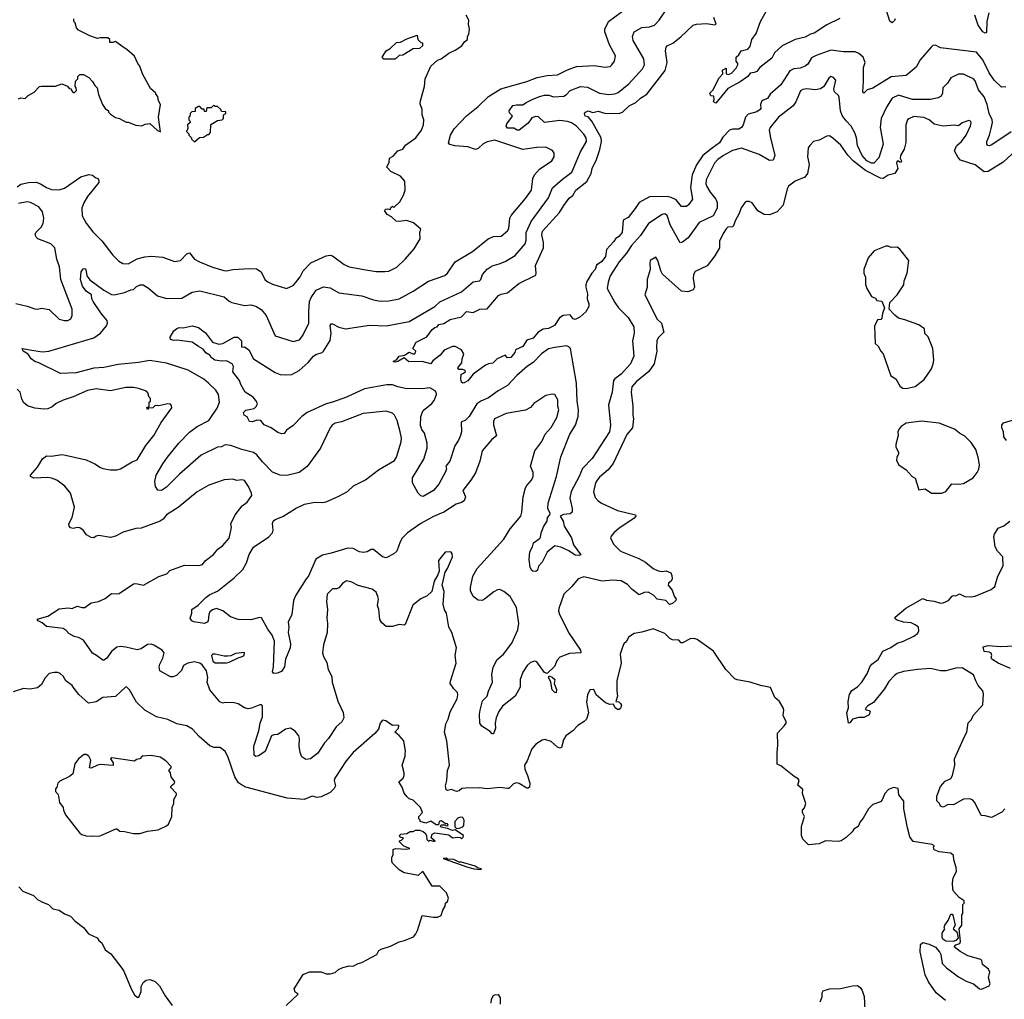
# Model space of a CAD drawing. Extents: x 1863118 to 1989590, y 394482 to 532474.
# Tile 66 of 215: x 1919755 to 1927464, y 450154 to 457819. Entities that reach past the tile are written whole.
import ezdxf

# ---------------------------------------------------------------- set-up
doc = ezdxf.new("R2010")
doc.units = 0

msp = doc.modelspace()

# ---------------------------------------------------------------- linework, layer by layer
at = {"layer": '0CON20XD'}
for points in [[(1924372.6, 457622.6), (1924335.7, 457725), (1924337.5, 457745), (1924364.4, 457805.6), (1924514.5, 457915.5)], [(1926175, 457829.1), (1926075, 457779.7), (1925976.2, 457713.8), (1925945.3, 457704.7), (1925905, 457682.5), (1925826.8, 457663.2), (1925725, 457614.4), (1925665, 457560.6), (1925642.9, 457517.1), (1925550.8, 457445), (1925525.3, 457414.7), (1925505, 457404.5), (1925475, 457400.8), (1925456.9, 457373.1), (1925395, 457332.7), (1925298.3, 457281.7), (1925205, 457166.7), (1925187.5, 457175), (1925193.3, 457195), (1925190, 457220), (1925165, 457223.3), (1925158.8, 457245), (1925182.7, 457267.3), (1925231.1, 457365), (1925260, 457395), (1925257.5, 457425), (1925285, 457440), (1925286.7, 457395), (1925305, 457389.4), (1925328.9, 457401.1), (1925365, 457440.8), (1925378.1, 457465), (1925378.6, 457475), (1925364.6, 457495), (1925364.1, 457525.9), (1925386.4, 457543.6), (1925404.8, 457575.2), (1925455, 457588.5), (1925475, 457609.2), (1925487.4, 457662.6), (1925519.9, 457710.1), (1925554.5, 457805), (1925603.1, 457886.9)], [(1926608.6, 457825), (1926605, 457813.3), (1926585, 457793.3), (1926568.3, 457808.3), (1926538.3, 457898.3)], [(1919745, 457198.8), (1919765, 457206.7), (1919798.3, 457201.7), (1919822.5, 457225), (1919867.7, 457252.3), (1919910, 457295), (1919925, 457300), (1920035, 457300), (1920085, 457317.5), (1920128.3, 457298.3), (1920141.7, 457281.7), (1920158.3, 457278.3), (1920160, 457265), (1920175, 457250), (1920185, 457250), (1920200, 457265), (1920197, 457287), (1920190, 457295), (1920191.7, 457338.3), (1920210, 457355), (1920210, 457375), (1920225, 457390), (1920255, 457390), (1920296.4, 457366.4), (1920326.4, 457336.4), (1920342.5, 457305), (1920362.5, 457285), (1920373, 457233), (1920402.5, 457155), (1920423.6, 457123.6), (1920450, 457105), (1920450, 457095), (1920465, 457080), (1920505, 457052.5), (1920536.4, 457046.4), (1920588.3, 457018.3), (1920605, 457017.5), (1920665, 456992.5), (1920711.7, 456988.3), (1920738.3, 457001.7), (1920775, 457007.5), (1920835, 456952.5), (1920857.5, 456942.5), (1920843.3, 457055), (1920857.5, 457155), (1920842.5, 457185), (1920837, 457217), (1920820, 457235), (1920820, 457245), (1920779.3, 457279.3), (1920716.1, 457396.1), (1920696.7, 457455), (1920680, 457475), (1920655, 457532.5), (1920595, 457586.7), (1920565, 457603.3), (1920505, 457647.5), (1920485, 457640), (1920461.7, 457641.7), (1920460, 457665), (1920446.4, 457676.4), (1920385, 457677.5), (1920365, 457672.5), (1920305, 457692.5), (1920215, 457737.5), (1920200, 457755), (1920190, 457795), (1920180, 457805), (1920180, 457825)], [(1927517.4, 456942.6), (1927365, 456838.6), (1927345, 456830.8), (1927334.3, 456834.3), (1927326.2, 456845), (1927325.8, 456865), (1927347.8, 456915), (1927362.1, 456967.9), (1927370.4, 457015), (1927368, 457035), (1927345.9, 457085), (1927330, 457155), (1927305, 457214.4), (1927260.6, 457270.6), (1927235, 457340.8), (1927222, 457355), (1927169.6, 457379.6), (1927145, 457393.1), (1927105, 457392), (1927045, 457364), (1927018.8, 457321.2), (1926982.5, 457285), (1926978.6, 457245), (1926968.7, 457221.3), (1926945, 457206.9), (1926885.4, 457194.6), (1926745, 457194.7), (1926635, 457228.8), (1926585.8, 457205), (1926540.6, 457135), (1926500, 457045), (1926492.5, 456975), (1926514.4, 456845), (1926481.7, 456738.3), (1926442.9, 456697.1), (1926425, 456695.9), (1926388.2, 456715), (1926350.5, 456755), (1926314.2, 456835), (1926306.5, 456895), (1926292.6, 456932.6), (1926264.5, 456985), (1926225, 457026.7), (1926195, 457070), (1926181.8, 457105), (1926171.8, 457211.8), (1926165, 457226), (1926134, 457255), (1926128, 457275), (1926144, 457345), (1926127.3, 457367.3), (1926105, 457373.3), (1926089.5, 457360.5), (1926050.8, 457295), (1926025, 457277.1), (1925985, 457270), (1925915, 457278.2), (1925887.4, 457272.6), (1925868.6, 457261.4), (1925832.2, 457175), (1925811.5, 457145), (1925695.7, 457055), (1925630.8, 456975), (1925623.1, 456955), (1925632.2, 456895), (1925666.9, 456755), (1925655, 456720), (1925625, 456716.9), (1925544.3, 456765), (1925405, 456812.7), (1925335, 456795.4), (1925264.5, 456755), (1925222.2, 456725), (1925194.7, 456695.3), (1925130, 456565), (1925128.2, 456535), (1925135, 456512.5), (1925160.4, 456470.4), (1925205.4, 456415.4), (1925215, 456387.5), (1925216, 456345), (1925185.5, 456285), (1925075, 456232.5), (1924987.6, 456112.4), (1924945, 456078.8), (1924925, 456073.3), (1924848, 456215), (1924825, 456288), (1924805, 456300), (1924785, 456294.4), (1924676.9, 456223.1), (1924615, 456131.4), (1924545, 456052.2), (1924505, 455993.3), (1924447.7, 455925), (1924377.1, 455815), (1924361.5, 455765), (1924355.4, 455715), (1924413.7, 455605), (1924444.5, 455565), (1924519.2, 455489.2), (1924564.4, 455415), (1924566.2, 455365), (1924553.8, 455305), (1924562.1, 455185), (1924538.5, 455125), (1924465, 455044.5), (1924415, 455009.5), (1924403.5, 454995), (1924394.6, 454905), (1924364.8, 454805.2), (1924380.8, 454645), (1924372.7, 454595), (1924236.4, 454386.4), (1924161.7, 454308.3), (1924135.3, 454245), (1924071.7, 454128.3), (1924062.5, 454075), (1924080, 453995), (1924080, 453965), (1924065, 453951.8), (1924012, 453948), (1923987.5, 453935), (1924009.2, 453895), (1924019.2, 453855), (1924074.3, 453765), (1924090.5, 453710.5), (1924147.5, 453632.5), (1924135, 453627.5), (1924105, 453630), (1924054, 453664), (1923992.6, 453692.6), (1923945, 453701.2), (1923885, 453651.2), (1923845, 453573.3), (1923816.4, 453543.6), (1923808.8, 453511.2), (1923795, 453502.5), (1923773, 453503), (1923761.7, 453511.7), (1923751.2, 453535), (1923744.2, 453595), (1923750, 453655), (1923770, 453695), (1923776.7, 453725), (1923822.9, 453757.1), (1923832.5, 453767.5), (1923837.5, 453805), (1923858.2, 453855), (1923886, 453894), (1923887.5, 453925), (1923906.5, 453945), (1923908.2, 453955), (1923890.5, 453995), (1923892.5, 454035), (1923957.5, 454245), (1923992.1, 454397.9), (1924061.5, 454575), (1924107.6, 454645), (1924127.5, 454715), (1924128.9, 454765), (1924118.4, 454835), (1924113.8, 454975), (1924066.7, 455245), (1924055, 455258.6), (1924035, 455266.7), (1923945.4, 455254.6), (1923895, 455242.2), (1923841.4, 455205), (1923774.2, 455135.8), (1923731.7, 455108.3), (1923646.3, 455033.7), (1923575, 454955.5), (1923502.5, 454915), (1923425, 454858.9), (1923365, 454834.5), (1923335, 454813.3), (1923275, 454713.1), (1923245, 454685.6), (1923210.9, 454669.1), (1923213.1, 454595), (1923205.8, 454565), (1923190.7, 454529.3), (1923160.8, 454485), (1923124, 454365), (1923092.5, 454325), (1923095.7, 454305), (1923089.6, 454280.4), (1923036.4, 454185), (1922994.4, 454135), (1922915, 454088.8), (1922895, 454092.1), (1922874.6, 454115), (1922831.8, 454195), (1922829.6, 454235), (1922919.8, 454380.2), (1922945.5, 454465.5), (1922944.2, 454505), (1922924.1, 454584.1), (1922902.6, 454612.6), (1922893.3, 454643.3), (1922895.7, 454714.3), (1922915, 454761.2), (1922983, 454817), (1922999.8, 454840.2), (1923018.2, 454885), (1923015.5, 454905), (1923007.1, 454915), (1922965, 454937.8), (1922905, 454930), (1922775, 454932.9), (1922716.2, 454945), (1922675, 454961.2), (1922628.3, 454961.7), (1922455, 454930), (1922315, 454864.6), (1922205, 454826.8), (1922155, 454813.5), (1922005, 454745.3), (1921963.6, 454715), (1921896.4, 454643.6), (1921845, 454607.5), (1921825, 454581.4), (1921805, 454579.6), (1921775, 454589.6), (1921725, 454625.6), (1921670, 454650), (1921643.3, 454683.3), (1921615, 454685.5), (1921575, 454671.4), (1921555, 454673.8), (1921535, 454712.5), (1921512.5, 454725), (1921506.7, 454745), (1921525, 454763.8), (1921592.1, 454777.9), (1921608.8, 454795), (1921615.8, 454815), (1921605, 454838.8), (1921582, 454865), (1921519.6, 454905), (1921486.5, 454965), (1921476.5, 454996.5), (1921424.2, 455064.2), (1921428.8, 455105), (1921420, 455125), (1921375, 455150), (1921335, 455147.6), (1921283.1, 455155), (1921255.6, 455175), (1921242.9, 455195), (1921211.8, 455211.8), (1921191.7, 455241.7), (1921155, 455261.8), (1921105, 455295.6), (1920985, 455311.2), (1920965, 455308), (1920936.1, 455316.1), (1920934.2, 455335), (1920962, 455385), (1920985, 455403.3), (1921005, 455410), (1921035, 455407.1), (1921105, 455422.5), (1921155, 455411.2), (1921208.9, 455368.9), (1921265, 455296), (1921315, 455279.2), (1921345, 455285.8), (1921435, 455334), (1921464.1, 455334.1), (1921490.8, 455305), (1921490.9, 455260.9), (1921495, 455256.2), (1921515, 455259.4), (1921548.6, 455235), (1921585.7, 455165.7), (1921755, 455059.5), (1921795, 455042.7), (1921835, 455040.5), (1921885, 455043.5), (1921942.9, 455075), (1922014.7, 455135.3), (1922055, 455185.6), (1922075, 455198.5), (1922123.8, 455215), (1922132.9, 455225), (1922185, 455307.5), (1922194.6, 455365.4), (1922186, 455425), (1922195, 455440), (1922205, 455440), (1922252.8, 455412.8), (1922305, 455399.1), (1922495, 455428.8), (1922626, 455424), (1922805, 455457.1), (1923004.4, 455575), (1923045, 455610.9), (1923215, 455690.5), (1923305, 455767.5), (1923355.8, 455775), (1923366.5, 455785), (1923378.6, 455825), (1923415, 455868.1), (1923455, 455893.1), (1923510.2, 455909.8), (1923555, 455926.5), (1923634.2, 455975), (1923712.5, 456065), (1923720.9, 456095), (1923720, 456155), (1923759.8, 456240.2), (1923894.6, 456425), (1923927.2, 456502.8), (1924005, 456571.5), (1924077.3, 456625), (1924145.8, 456784.2), (1924192.5, 456865), (1924190, 456895), (1924172.8, 456922.8), (1924115, 456986.2), (1924075, 457012.3), (1924043.1, 457023.1), (1923985, 457030), (1923865, 457014.4), (1923817.8, 457057.8), (1923795, 457061.1), (1923765, 457050.5), (1923735, 457010), (1923665, 456955.3), (1923650.8, 456955), (1923625, 456969.1), (1923575, 456970.5), (1923563.3, 456985), (1923570, 457005), (1923613.8, 457065), (1923590.9, 457090.9), (1923587.8, 457105), (1923615, 457147.1), (1923645, 457153.5), (1923695, 457152), (1923719.2, 457170.8), (1923766.3, 457193.7), (1923825, 457218.6), (1923865, 457228.1), (1923898, 457228), (1923935, 457214), (1924015, 457221.3), (1924035, 457232.7), (1924065, 457264.5), (1924145, 457296.8), (1924201.7, 457291.7), (1924295, 457243.5), (1924367.4, 457232.6), (1924415, 457237.9), (1924440.1, 457249.9), (1924525, 457317.8), (1924631.5, 457435), (1924646.2, 457465), (1924642.8, 457512.8), (1924558.1, 457655), (1924551.9, 457688.1), (1924567.1, 457722.9), (1924625, 457758), (1924685, 457762.9), (1924725, 457775.6), (1924761.5, 457815), (1924805, 457880.6)], [(1922465, 455862.9), (1922545, 455849.2), (1922615, 455848), (1922645, 455852), (1922707, 455883), (1922773.3, 455945), (1922843.3, 456025), (1922890, 456105), (1922887, 456153), (1922895, 456180), (1922839.3, 456229.3), (1922783, 456247), (1922725, 456240), (1922703, 456243), (1922665, 456277.5), (1922633.3, 456293.3), (1922612.5, 456325), (1922623, 456337), (1922635, 456340), (1922657, 456333), (1922661.7, 456348.3), (1922675, 456360), (1922685, 456350), (1922732.5, 456395), (1922760, 456445), (1922772.5, 456485), (1922770, 456555), (1922737.5, 456595), (1922661.7, 456631.7), (1922630, 456665), (1922646.7, 456705), (1922650, 456735), (1922679.3, 456750.7), (1922717, 456793), (1922755, 456806.7), (1922775, 456837.5), (1922855.7, 456894.3), (1922901.2, 456955), (1922916.2, 456995), (1922918.8, 457035), (1922906.7, 457075), (1922906.2, 457115), (1922891.7, 457161.7), (1922893.8, 457185), (1922923.8, 457295), (1922928.8, 457355), (1922973.9, 457456.1), (1923025, 457502.5), (1923055, 457513.3), (1923113.9, 457556.1), (1923165, 457580), (1923217.5, 457615), (1923237.5, 457645), (1923260, 457665), (1923260, 457685), (1923271.7, 457708.3), (1923276.7, 457745), (1923270, 457785), (1923272.5, 457815), (1923250, 457855)], [(1923225, 455051.2), (1923245.6, 455064.4), (1923243.3, 455075), (1923225, 455082.5), (1923192, 455082), (1923184.2, 455095), (1923215.7, 455135), (1923218.6, 455165), (1923233.3, 455205), (1923213.3, 455235), (1923165, 455261.5), (1923145, 455260.5), (1923077.9, 455232.1), (1923048.1, 455195), (1922990.8, 455149.2), (1922975, 455126.7), (1922905, 455144.4), (1922802.1, 455142.1), (1922765, 455173.8), (1922715, 455143.3), (1922695, 455140), (1922680, 455145), (1922708.8, 455161.2), (1922725, 455186.2), (1922767, 455193), (1922805, 455217.5), (1922833.2, 455203.2), (1922850, 455205), (1922856, 455225), (1922832.5, 455245), (1922860, 455295), (1922941.7, 455338.3), (1922985, 455395.8), (1923005, 455410.8), (1923024.2, 455415.8), (1923036.7, 455435), (1923075, 455441.2), (1923125, 455474.2), (1923215, 455494.2), (1923252.5, 455535), (1923305, 455528), (1923357.5, 455555), (1923415, 455557.5), (1923505, 455660), (1923525, 455671.9), (1923575, 455681.4), (1923664.2, 455755), (1923795, 455820.8), (1923800, 455835), (1923793.5, 455896.5), (1923856.2, 456035), (1923856.9, 456075), (1923842.6, 456135), (1923848.8, 456165), (1923980.4, 456309.6), (1924015, 456364.4), (1924058.2, 456421.8), (1924085, 456444), (1924110, 456485), (1924195, 456553.8), (1924229.4, 456615), (1924237.1, 456655), (1924271.5, 456725), (1924298, 456802), (1924311.3, 456865), (1924307.3, 456895), (1924235.8, 457025.8), (1924205, 457060), (1924183.3, 457065), (1924176.7, 457085), (1924184, 457096), (1924205, 457106), (1924243.4, 457093.4), (1924285, 457103), (1924344.7, 457084.7), (1924455, 457087.5), (1924474.6, 457095.4), (1924526, 457145), (1924578.6, 457171.4), (1924615.4, 457204.6), (1924665, 457235.8), (1924807.7, 457422.3), (1924825.4, 457484.6), (1924810.6, 457575), (1924815.5, 457604.5), (1924824, 457615), (1924868.8, 457635), (1924931.2, 457685), (1925026.7, 457775), (1925055, 457783.3), (1925131.4, 457788.6), (1925182, 457782), (1925195, 457778.9), (1925208.6, 457785), (1925190, 457835)], [(1927342.9, 457872.9), (1927327.5, 457805), (1927325, 457717.5), (1927315, 457714.2), (1927295, 457724.4), (1927260, 457775), (1927233.4, 457853.4)], [(1922695, 457510), (1922605, 457510), (1922592.5, 457525), (1922623.8, 457576.2), (1922655, 457592.5), (1922705, 457640), (1922735.8, 457644.2), (1922785, 457668.8), (1922868.3, 457698.3), (1922872.5, 457665), (1922895, 457640), (1922908.3, 457638.3), (1922910, 457615), (1922885, 457592.5), (1922835, 457590), (1922755, 457542.5), (1922725, 457537.5), (1922695, 457510)], [(1926120.8, 456890.8), (1926095, 456910), (1926075, 456907.5), (1926015, 456877.5), (1925970, 456865), (1925942.5, 456835), (1925927.5, 456815), (1925924, 456745), (1925935.8, 456685), (1925923.8, 456615), (1925902.3, 456587.7), (1925826.7, 456555), (1925773.8, 456515), (1925762.5, 456495), (1925731.7, 456368.3), (1925686.2, 456315), (1925625, 456292), (1925585, 456294), (1925535, 456323.3), (1925490, 456385), (1925465, 456397.5), (1925445, 456397.5), (1925435, 456390), (1925404.4, 456345.6), (1925387.9, 456302.1), (1925355.6, 456245), (1925343.3, 456206.7), (1925335, 456199.2), (1925300, 456195), (1925285, 456182), (1925262.5, 456145), (1925234.4, 456085.6), (1925232.9, 456035), (1925197.9, 455972.1), (1925136.2, 455893.8), (1925042.4, 455847.6), (1925030, 455825), (1925028.1, 455795), (1925037.1, 455725), (1925028, 455705), (1924985, 455689.4), (1924935.5, 455695.5), (1924787.7, 455827.7), (1924773.6, 455853.6), (1924752.5, 455935), (1924735, 455960), (1924692.5, 455935), (1924687.5, 455915), (1924692.5, 455865), (1924668.8, 455785), (1924666.7, 455725), (1924650, 455665), (1924745, 455476.2), (1924779.2, 455445), (1924798.8, 455375), (1924755, 455329.2), (1924744.6, 455305), (1924740, 455255), (1924744, 455225), (1924722.8, 455127.2), (1924680.6, 455065), (1924581.4, 454985), (1924547.1, 454945), (1924541.4, 454905), (1924554.4, 454795), (1924554.5, 454725.5), (1924561.5, 454695), (1924551.8, 454625), (1924508.1, 454571.9), (1924400.5, 454345), (1924363.1, 454296.9), (1924295, 454238.9), (1924275.4, 454214.6), (1924264.5, 454195), (1924248.5, 454125), (1924261.1, 454081.1), (1924283.1, 454055), (1924310.8, 454035), (1924435, 453977.8), (1924577.5, 453945), (1924580, 453935), (1924564, 453915), (1924448.8, 453841.2), (1924408, 453805), (1924385, 453778.8), (1924381.9, 453765), (1924404.4, 453715), (1924459.5, 453659.5), (1924603.3, 453603.3), (1924654.3, 453575), (1924714.2, 453524.2), (1924755, 453505.6), (1924785, 453500.8), (1924815.9, 453505.9), (1924852, 453492), (1924861.1, 453471.1), (1924862.7, 453445), (1924854.7, 453425.3), (1924835, 453410), (1924832, 453395), (1924864.7, 453354.7), (1924879.4, 453309.4), (1924894.3, 453285), (1924891.4, 453275), (1924865, 453250), (1924842, 453242), (1924815, 453273.1), (1924745, 453286), (1924717.5, 453315), (1924675, 453338.6), (1924645, 453337.1), (1924605, 453318.6), (1924550.3, 453360.3), (1924515, 453399.2), (1924465, 453426.9), (1924396.4, 453433.6), (1924315, 453425.9), (1924171.5, 453458.5), (1924126.3, 453443.7), (1924077.5, 453385), (1924015.8, 453325), (1923977.1, 453212.9), (1923974.6, 453194.6), (1923981.1, 453165), (1924056.7, 453015), (1924146.9, 452885), (1924148.8, 452865), (1924059.5, 452860.5), (1923985, 452831.5), (1923962, 452808), (1923942.4, 452757.6), (1923885, 452702.5), (1923865, 452710), (1923805, 452793.1), (1923785, 452800.6), (1923755, 452788.1), (1923729.5, 452765), (1923695, 452714), (1923674.4, 452655), (1923672.5, 452595), (1923634.4, 452525.6), (1923535, 452446.7), (1923507.5, 452405), (1923484.4, 452355), (1923477.8, 452315), (1923480.8, 452275), (1923465, 452230), (1923455, 452230), (1923438.3, 452248.3), (1923372.1, 452292.1), (1923358.8, 452315), (1923355.5, 452384.5), (1923360, 452415), (1923379.7, 452490.3), (1923415.5, 452524.5), (1923424.4, 452565), (1923456.2, 452635), (1923451.2, 452695), (1923461, 452749), (1923489.8, 452810.2), (1923543.3, 452855), (1923609.1, 452940.9), (1923654.1, 453045), (1923662, 453095), (1923645, 453220.8), (1923595, 453304.4), (1923545, 453345.6), (1923515, 453359.4), (1923495, 453356.9), (1923466.8, 453343.2), (1923395, 453283.8), (1923375, 453273.8), (1923345, 453276.2), (1923304.3, 453305), (1923285, 453350), (1923283.6, 453375), (1923302.5, 453465), (1923338.1, 453525), (1923544.4, 453755), (1923594, 453836), (1923679.4, 453935), (1923687.3, 453965), (1923696.4, 454085), (1923715.6, 454155), (1923724.4, 454175), (1923762.1, 454215), (1923774.7, 454245.3), (1923775.4, 454275), (1923754.6, 454325), (1923788.9, 454445), (1923842.3, 454517.7), (1923868.2, 454575), (1923915, 454628.6), (1923960, 454705), (1923976.9, 454765), (1923969.2, 454795), (1923968, 454845), (1923945, 454886.2), (1923925, 454888.8), (1923875, 454878.8), (1923780, 454815), (1923753.3, 454785), (1923715.5, 454764.5), (1923565, 454736.4), (1923473.3, 454695), (1923464.4, 454675), (1923465, 454650), (1923486.9, 454563.1), (1923451.4, 454535), (1923375.6, 454445), (1923356.9, 454365), (1923325, 454273.8), (1923288.1, 454215), (1923224.4, 454135), (1923244.4, 454085), (1923235, 454053.1), (1923215, 454040.4), (1923172.7, 454027.3), (1923075.6, 453964.4), (1922995, 453932.5), (1922895, 453876.5), (1922792.5, 453805), (1922748.9, 453761.1), (1922734.2, 453734.2), (1922708.8, 453661.2), (1922685, 453638.6), (1922625, 453608.6), (1922596.2, 453615), (1922525, 453674.3), (1922505.7, 453674.3), (1922475, 453654), (1922445, 453649.2), (1922415.6, 453655.6), (1922365, 453680), (1922325, 453684.5), (1922195, 453643.6), (1922125, 453629.5), (1922072.8, 453597.2), (1922017.5, 453465), (1921996.9, 453443.1), (1921917.5, 453315), (1921900, 453275), (1921885.7, 453164.3), (1921857.5, 453105), (1921862, 453065), (1921858, 453025), (1921874.4, 452935), (1921871.9, 452905), (1921837.5, 452815), (1921828.8, 452755), (1921805, 452717.5), (1921770, 452705), (1921745, 452704.2), (1921733.3, 452715), (1921743.3, 452755), (1921750.3, 452955), (1921732.7, 453002.7), (1921699, 453049), (1921648.9, 453138.9), (1921635, 453141.9), (1921565, 453123.5), (1921465, 453125.4), (1921405, 453146.1), (1921345, 453192.9), (1921295, 453210.8), (1921265, 453201.4), (1921244.5, 453185.5), (1921235.8, 453165), (1921230, 453115), (1921223.3, 453105), (1921202.5, 453095), (1921118.3, 453108.3), (1921103.3, 453115), (1921091.2, 453135), (1921102.5, 453175), (1921103.3, 453205), (1921152.4, 453237.6), (1921211.7, 453298.3), (1921245, 453320.6), (1921303.6, 453346.4), (1921435, 453452), (1921502.8, 453517.2), (1921530.5, 453569.5), (1921552.9, 453635), (1921585, 453692.9), (1921705, 453771.8), (1921733.5, 453805), (1921739.1, 453825), (1921734.5, 453875.5), (1921740.8, 453895), (1921755, 453908.6), (1921815, 453931.9), (1921915.4, 453994.6), (1921985, 454028.1), (1922065, 454044.4), (1922122.1, 454042.1), (1922155, 454047.5), (1922255, 454090.6), (1922321.7, 454128.3), (1922368.3, 454171.7), (1922461.7, 454218.3), (1922565, 454296.5), (1922689.5, 454370.5), (1922704.7, 454395), (1922742.5, 454515), (1922743.3, 454545), (1922733.4, 454593.4), (1922711.7, 454681.7), (1922689.4, 454725), (1922675, 454740.6), (1922625, 454755.6), (1922445, 454738.5), (1922275, 454671.9), (1922225, 454660.8), (1922201.2, 454645), (1922185.6, 454624.4), (1922110, 454465), (1922005, 454322), (1921943.3, 454275), (1921847, 454253), (1921795.7, 454255.7), (1921735, 454278.6), (1921655, 454358), (1921610.8, 454415), (1921585, 454433.1), (1921495, 454455.6), (1921407.3, 454487.3), (1921365, 454492.7), (1921335, 454476.2), (1921305, 454473.8), (1921175, 454411.5), (1921007.6, 454262.4), (1920905, 454160.8), (1920866.7, 454135), (1920836.4, 454136.4), (1920817.5, 454165), (1920812.5, 454205), (1920824.3, 454255), (1920875.3, 454344.7), (1920913.3, 454395), (1921002.2, 454505), (1921085, 454590.6), (1921144, 454635), (1921235, 454682.5), (1921300.9, 454779.1), (1921319.1, 454825), (1921311.5, 454885), (1921290.2, 454920.2), (1921234.7, 454974.7), (1921197.2, 455007.2), (1921075, 455075.5), (1920905, 455131.5), (1920775, 455151.5), (1920685, 455135.4), (1920525, 455120.5), (1920415, 455096.4), (1920335, 455093.5), (1920197.5, 455055), (1920075, 455051.5), (1919906.2, 455135), (1919875, 455144.6), (1919845.7, 455165), (1919820.6, 455200.6), (1919781.2, 455225), (1919773.6, 455246.4), (1919865, 455229.5), (1919935, 455221.1), (1919984.4, 455225.6), (1920335, 455330), (1920388.6, 455365), (1920435.4, 455424.6), (1920443.1, 455445), (1920439.4, 455465), (1920396.7, 455516.7), (1920330.9, 455615), (1920320.9, 455635), (1920317.1, 455665), (1920274.8, 455694.8), (1920246.9, 455735), (1920231.8, 455785), (1920237.5, 455845), (1920251.7, 455868.3), (1920265, 455872.5), (1920273.6, 455863.6), (1920281.4, 455815), (1920303.3, 455783.3), (1920415, 455702.3), (1920475, 455667.8), (1920495, 455665.5), (1920575, 455684.6), (1920625, 455705.5), (1920645, 455707.5), (1920669.2, 455730.8), (1920697.5, 455745), (1920723, 455743), (1920765, 455719.2), (1920835, 455659.4), (1920905, 455637.8), (1921025, 455641.1), (1921105, 455687.1), (1921165, 455696.7), (1921355, 455650.6), (1921395, 455615.6), (1921415, 455607.1), (1921515, 455583.3), (1921565, 455587.5), (1921605, 455576.7), (1921645, 455550), (1921685, 455503.8), (1921755, 455346), (1921895, 455300.6), (1921945, 455312.9), (1921972.4, 455347.6), (1922017.9, 455445), (1922017.7, 455535), (1922025.3, 455614.7), (1922037.3, 455645), (1922077.3, 455702.7), (1922135, 455728.6), (1922185, 455720), (1922255, 455682.9), (1922435, 455658.9), (1922525, 455627.8), (1922576.6, 455616.6), (1922645, 455617.8), (1922725.3, 455634.7), (1922834.6, 455695.4), (1922956, 455774), (1923084, 455816), (1923105, 455835.7), (1923164.7, 455925.3), (1923300, 456005), (1923422.5, 456105), (1923465, 456123.3), (1923525, 456125.7), (1923575, 456167.5), (1923585.5, 456185), (1923591.8, 456265), (1923602.1, 456287.9), (1923715, 456419.2), (1923761.1, 456485), (1923772.5, 456575), (1923785, 456604), (1923825, 456648.6), (1923922, 456715), (1923939.2, 456745), (1923940.8, 456775), (1923926.7, 456795), (1923875, 456820.8), (1923805, 456819.4), (1923695, 456803.5), (1923475, 456876.2), (1923415, 456864.4), (1923385, 456847.1), (1923345, 456810), (1923325, 456803.1), (1923265, 456823.3), (1923162.1, 456832.1), (1923121.9, 456841.9), (1923112, 456855), (1923128.1, 456915), (1923155.5, 456965), (1923252.4, 457067.6), (1923345, 457139.5), (1923425, 457216.9), (1923523.1, 457276.9), (1923725, 457334.6), (1923805.6, 457365.6), (1923885, 457381.5), (1923965, 457387.5), (1924043.1, 457426.9), (1924115, 457453.4), (1924255, 457460.4), (1924335, 457447.1), (1924376.8, 457453.2), (1924392, 457465), (1924411.2, 457495), (1924418.8, 457535), (1924372.6, 457622.6)], [(1927475, 457294), (1927441.7, 457291.7), (1927384.4, 457345), (1927345, 457402.9), (1927295, 457505.6), (1927245, 457564.4), (1926965, 457598.1), (1926925, 457620.8), (1926905, 457617.5), (1926890, 457605), (1926805.7, 457504.3), (1926772.8, 457447.2), (1926695, 457383.1), (1926577.3, 457372.7), (1926435, 457282.7), (1926390.2, 457269.8), (1926365, 457243.8), (1926356.7, 457255), (1926360.9, 457339.1), (1926361.8, 457445), (1926374.5, 457485), (1926358.9, 457525), (1926325, 457555.5), (1926295, 457567.3), (1926205, 457568.2), (1926105, 457580), (1925990.2, 457539.8), (1925955, 457519.2), (1925925, 457471.9), (1925905.2, 457454.8), (1925865, 457439.6), (1925815, 457434.6), (1925785, 457418.2), (1925715, 457309.4), (1925631.4, 457235), (1925608.6, 457201.4), (1925575, 457190), (1925562.3, 457177.7), (1925556.2, 457155), (1925558.8, 457125), (1925551.8, 457115), (1925525, 457096.7), (1925459.5, 457080.5), (1925438.5, 457055), (1925419.1, 456995), (1925405.8, 456975), (1925385, 456963.5), (1925335, 456962.5), (1925311.1, 456955), (1925259.6, 456900.4), (1925233.4, 456855), (1925177.2, 456812.8), (1925104.7, 456755), (1925055, 456682.1), (1925019.7, 456605), (1925006.8, 456505), (1925021.5, 456415), (1924995, 456372.7), (1924975, 456358.2), (1924936.9, 456356.9), (1924895, 456408.7), (1924855, 456428.4), (1924825.3, 456435.3), (1924685, 456432.9), (1924605, 456387.3), (1924575, 456340.4), (1924518.2, 456271.8), (1924480.5, 456249.5), (1924472.5, 456155), (1924445, 456121.6), (1924420, 456105), (1924407.6, 456082.4), (1924348.6, 456021.4), (1924342, 455965), (1924312.4, 455927.6), (1924271.3, 455898.7), (1924259.6, 455865), (1924234.6, 455835.4), (1924195, 455770.8), (1924187.7, 455745), (1924187.5, 455725), (1924201.9, 455675), (1924197.5, 455635), (1924212.1, 455595), (1924211.6, 455575), (1924187.7, 455532.3), (1924139.7, 455490.3), (1924103.9, 455473.9), (1924089.4, 455479.4), (1924065, 455509.4), (1924010, 455505), (1923982, 455485), (1923942.7, 455427.3), (1923895, 455403.6), (1923852.9, 455397.1), (1923815, 455374.6), (1923775, 455327.6), (1923725, 455310), (1923695, 455260.6), (1923638.1, 455235), (1923631.4, 455215), (1923600, 455175), (1923575, 455171.9), (1923555, 455193.3), (1923494.3, 455165), (1923459.5, 455130.5), (1923425, 455125.4), (1923402, 455115), (1923305.5, 455044.5), (1923265, 454994), (1923235, 454976.2), (1923225, 454973.8), (1923215, 454982.5), (1923210, 455005), (1923212.5, 455045), (1923225, 455051.2)], [(1921125, 456862.5), (1921161.7, 456898.3), (1921195, 456900), (1921225, 456920), (1921235, 456920), (1921250, 456935), (1921251.7, 456998.3), (1921305, 457030), (1921340, 457035), (1921350, 457045), (1921350, 457075), (1921370, 457085), (1921368.3, 457098.3), (1921335, 457100), (1921330, 457115), (1921305, 457140), (1921285, 457140), (1921275, 457150), (1921255, 457130), (1921221.7, 457128.3), (1921215, 457100), (1921201.7, 457101.7), (1921198.3, 457118.3), (1921185, 457120), (1921165, 457140), (1921155, 457140), (1921130, 457125), (1921128.3, 457101.7), (1921101.7, 457098.3), (1921090, 457085), (1921088.3, 457061.7), (1921080, 457055), (1921080, 457035), (1921088.3, 457028.3), (1921090, 457015), (1921070, 456995), (1921071.7, 456968.3), (1921060, 456945), (1921080, 456925), (1921080, 456915), (1921100, 456895), (1921100, 456885), (1921125, 456862.5)], [(1927555, 456796), (1927455, 456703.3), (1927337.9, 456632.1), (1927305, 456627.3), (1927235, 456683.5), (1927120.8, 456720.8), (1927101.3, 456741.3), (1927073.2, 456793.2), (1927089.4, 456830.6), (1927128.6, 456865), (1927164.4, 456915), (1927198.3, 456988.3), (1927203.8, 457015), (1927200, 457025), (1927185, 457031.2), (1927135, 457012.9), (1927105, 456988.9), (1927075, 456994.4), (1926985, 456984.5), (1926915, 457000.5), (1926875, 457035.5), (1926835, 457053.3), (1926755, 457060.9), (1926715, 457044.4), (1926704.6, 457035.4), (1926693.5, 456995), (1926692.2, 456857.8), (1926680, 456805), (1926650, 456755), (1926647.5, 456735), (1926660, 456715), (1926656.7, 456705), (1926645, 456703.3), (1926635, 456712.5), (1926625, 456712.5), (1926620, 456695), (1926631.4, 456655), (1926605.6, 456615), (1926555, 456602.1), (1926515, 456575.4), (1926495, 456578.5), (1926377.8, 456637.8), (1926282, 456712), (1926239.5, 456759.5), (1926185, 456838), (1926120.8, 456890.8)], [(1919735, 456510), (1919765, 456532), (1919825, 456544.4), (1919885, 456547.1), (1919918.8, 456535), (1919965.4, 456505.4), (1920005, 456490), (1920065, 456487.8), (1920105, 456501.4), (1920235, 456590), (1920297, 456607), (1920325, 456602.5), (1920351.7, 456581.7), (1920373.3, 456573.3), (1920374, 456545), (1920285.7, 456435), (1920256.9, 456385), (1920241.1, 456345), (1920245.6, 456285), (1920275, 456226), (1920328.3, 456158.3), (1920397.4, 456087.4), (1920485, 455976.2), (1920530.3, 455930.3), (1920562.1, 455912.1), (1920605, 455909.4), (1920675, 455946.4), (1920735, 455963.5), (1920785, 455967.5), (1920875, 455961.1), (1920966.8, 455926.8), (1921013.8, 455933.8), (1921065, 455986), (1921085, 455994), (1921125, 455945.7), (1921163.2, 455923.2), (1921265, 455882.5), (1921353.2, 455856.8), (1921375, 455853.6), (1921425, 455865.5), (1921555, 455873.1), (1921609.1, 455869.1), (1921645, 455846.7), (1921674, 455785), (1921697.5, 455767.5), (1921735, 455750), (1921845, 455716), (1921895, 455740), (1921915, 455760), (1921952, 455808), (1921974.5, 455855), (1922033.4, 455916.6), (1922155, 455970.8), (1922185, 455975.8), (1922205, 455970.8), (1922295, 455902.5), (1922335, 455885.7), (1922465, 455862.9)], [(1919725, 455597.1), (1919815, 455578.1), (1919875, 455555.8), (1919895, 455554.2), (1919925, 455562), (1919985, 455550), (1920065, 455476.2), (1920105, 455464.2), (1920132.5, 455465), (1920155, 455478.8), (1920167.1, 455505), (1920165.7, 455554.3), (1920077.5, 455785), (1920066.2, 455885), (1920045.6, 455945), (1920029.2, 456035), (1920000, 456065), (1919898, 456105), (1919885.8, 456115), (1919877.1, 456135), (1919882.5, 456155), (1919924, 456196), (1919939.1, 456225), (1919944.5, 456265), (1919934.5, 456315), (1919905, 456355.5), (1919838.8, 456388.8), (1919815, 456393.5), (1919745, 456380)], [(1926695, 454934), (1926765, 454948.8), (1926835.5, 455004.5), (1926893.3, 455086.7), (1926907.5, 455125), (1926910.8, 455155), (1926904, 455245), (1926867.7, 455337.7), (1926842.7, 455362.7), (1926839.5, 455399.5), (1926795, 455430), (1926685, 455471.2), (1926635, 455483.3), (1926606.1, 455506.1), (1926562.5, 455555), (1926567.5, 455605), (1926626.2, 455665), (1926676.2, 455745), (1926680.8, 455775), (1926704.2, 455835), (1926715.6, 455935), (1926645, 456023.3), (1926625, 456038.8), (1926576.7, 456036.7), (1926555, 456046.7), (1926535, 456046.2), (1926445, 456011.2), (1926396.7, 455955), (1926364, 455865), (1926363.8, 455835), (1926376.2, 455805), (1926376.4, 455746.4), (1926386.2, 455716.2), (1926425, 455652.5), (1926455, 455640), (1926465, 455622.5), (1926505, 455617.5), (1926526.7, 455565), (1926510.7, 455519.3), (1926505.9, 455484.1), (1926496.2, 455473.8), (1926470.7, 455469.3), (1926448.3, 455421.7), (1926452.5, 455285), (1926477.5, 455265), (1926496.4, 455226.4), (1926515.6, 455205.6), (1926575, 455032.5), (1926615, 455007.5), (1926648.3, 454948.3), (1926670, 454935), (1926695, 454934)], [(1924475, 452910), (1924456.2, 452855), (1924463.8, 452785), (1924430.8, 452645), (1924429.2, 452565), (1924435.8, 452525), (1924422.5, 452485), (1924445, 452480.8), (1924459.6, 452469.6), (1924465.5, 452454.5), (1924460.2, 452429.8), (1924448.6, 452421.4), (1924435, 452421.5), (1924418.1, 452435), (1924405, 452462.5), (1924375, 452460.8), (1924342.4, 452472.4), (1924267.5, 452535), (1924253, 452573), (1924245, 452577.5), (1924220, 452575), (1924200, 452535), (1924192.3, 452477.7), (1924208.1, 452395), (1924192.9, 452345), (1924175, 452326.9), (1924125, 452295.6), (1924086.7, 452253.3), (1924030, 452215), (1924013.3, 452185), (1923995.8, 452125), (1923985, 452118), (1923965, 452125.8), (1923915, 452170), (1923866.4, 452186.4), (1923845, 452182.5), (1923795, 452150), (1923765, 452112.5), (1923729.5, 452020.5), (1923707.5, 451985), (1923708.8, 451955), (1923731.9, 451905), (1923750, 451845), (1923746, 451815), (1923735, 451806.2), (1923725, 451806), (1923665, 451842.2), (1923645, 451846.7), (1923620.3, 451839.7), (1923585.6, 451804.4), (1923575, 451802), (1923515, 451810.8), (1923415, 451800), (1923355, 451809.2), (1923245, 451805.6), (1923217.9, 451802.1), (1923195, 451784.4), (1923175, 451778.5), (1923135, 451795.5), (1923105, 451788.1), (1923095, 451792.9), (1923087.9, 451825), (1923099.1, 451865), (1923103.6, 451945), (1923119.4, 451985), (1923099.8, 452175), (1923081.3, 452245), (1923091.2, 452308.8), (1923109.4, 452345), (1923126.4, 452403.6), (1923180, 452505), (1923186.1, 452536.1), (1923183.3, 452555), (1923154.2, 452584.2), (1923126.2, 452625), (1923127.5, 452642.5), (1923171.2, 452785), (1923164, 452845), (1923173.8, 452905), (1923138.8, 453025), (1923116.2, 453066.2), (1923098, 453175), (1923082.3, 453202.3), (1923071.2, 453245), (1923079.2, 453345), (1923063.8, 453395), (1923086.7, 453495), (1923105.6, 453524.4), (1923142.5, 453615), (1923141.7, 453641.7), (1923130, 453655), (1923085, 453652.5), (1923035, 453586.7), (1923040, 453505), (1923030, 453475), (1923000, 453425), (1922981.2, 453345), (1922945, 453310), (1922895, 453286.7), (1922833.2, 453236.8), (1922773.9, 453086.1), (1922765, 453080), (1922725, 453086.7), (1922675, 453070), (1922625, 453071.2), (1922590.7, 453100.7), (1922575.8, 453125.8), (1922567.5, 453205), (1922556, 453235), (1922564, 453285), (1922560, 453305), (1922545, 453338.8), (1922515, 453362.5), (1922405, 453390.6), (1922355, 453417.8), (1922313, 453427), (1922282.4, 453407.6), (1922255, 453374.2), (1922235, 453365.8), (1922204.4, 453365.6), (1922162.5, 453325), (1922156.9, 453265), (1922165.6, 453204.4), (1922160, 453135), (1922165.8, 453095), (1922162.9, 453025), (1922132.6, 452927.4), (1922127.1, 452865), (1922134.2, 452835), (1922159.3, 452789.3), (1922170.8, 452735), (1922199.7, 452679.7), (1922200.8, 452635), (1922245, 452487.5), (1922287, 452397), (1922293.1, 452355), (1922277.1, 452325), (1922233.8, 452285), (1922174, 452195), (1922140.3, 452159.7), (1922090.3, 452079.7), (1922032.5, 452035), (1921995, 452030.8), (1921965, 452052), (1921951.5, 452085), (1921942.9, 452135), (1921945.5, 452195), (1921940.5, 452215), (1921912.8, 452252.8), (1921874.2, 452274.2), (1921835, 452268), (1921775, 452226), (1921745, 452224), (1921725.6, 452214.4), (1921676.8, 452093.2), (1921625, 452058), (1921605, 452054), (1921591.4, 452065), (1921587.3, 452135), (1921628.8, 452255), (1921639.1, 452315), (1921655.4, 452365), (1921657, 452447), (1921648.6, 452458.6), (1921635, 452459.2), (1921569.1, 452430.9), (1921545, 452427.3), (1921515, 452435.5), (1921464.7, 452464.7), (1921435, 452473.5), (1921365, 452476.2), (1921345, 452471.2), (1921322.3, 452482.3), (1921243.8, 452575), (1921223.3, 452635), (1921227, 452673), (1921217.5, 452725), (1921185, 452770), (1921165, 452783.3), (1921125, 452793.8), (1921072.5, 452785), (1921037.5, 452765), (1921022.3, 452727.7), (1920982.3, 452687.7), (1920955, 452676.2), (1920935, 452678), (1920851.2, 452725), (1920847.5, 452755), (1920851.9, 452775), (1920876.4, 452823.6), (1920885.8, 452865), (1920870, 452885), (1920805, 452924), (1920785, 452932), (1920755, 452930.8), (1920705, 452895.8), (1920675, 452887.1), (1920585, 452910), (1920545, 452914.6), (1920515, 452909.6), (1920472.9, 452875), (1920435, 452820), (1920415, 452806.7), (1920405, 452806.7), (1920357.5, 452845), (1920325, 452862.5), (1920255, 452963.8), (1920216.2, 452983.8), (1920182.3, 452992.3), (1920140, 453015), (1920119.5, 453039.5), (1920095, 453055.7), (1919965, 453070), (1919930.5, 453100.5), (1919900, 453115), (1919893, 453127), (1919975, 453150.8), (1920065, 453208.8), (1920135, 453215.7), (1920165, 453212.9), (1920205, 453229.2), (1920245, 453218.6), (1920265, 453220), (1920315, 453256.9), (1920372.3, 453267.7), (1920425, 453290.8), (1920475, 453328.9), (1920515, 453325.5), (1920535, 453330), (1920645.6, 453404.4), (1920665, 453408.6), (1920725.5, 453394.5), (1920845, 453461.5), (1920906.1, 453483.9), (1920932, 453508), (1921045, 453550), (1921157, 453547), (1921187.5, 453555), (1921206.4, 453583.6), (1921272, 453635), (1921307.5, 453675), (1921346, 453705), (1921395, 453763.3), (1921412.5, 453845), (1921407.5, 453875), (1921442.9, 453945), (1921496, 454015), (1921536, 454045), (1921573.3, 454095), (1921571.2, 454115), (1921546.8, 454166.8), (1921515, 454212.5), (1921495, 454217.5), (1921456.4, 454213.6), (1921425, 454223.3), (1921355, 454218.8), (1921235, 454175.8), (1921144, 454125), (1920995, 454001.1), (1920905, 453945.7), (1920878.3, 453911.7), (1920855.4, 453894.6), (1920705, 453840.9), (1920665, 453837.5), (1920565, 453808.9), (1920505, 453777.1), (1920465, 453766.9), (1920375, 453782.5), (1920355, 453778.8), (1920335, 453764), (1920315, 453766), (1920278.3, 453788.3), (1920251.2, 453825), (1920225, 453843.8), (1920205, 453846.2), (1920175, 453838.8), (1920154, 453844), (1920142.5, 453855), (1920141.2, 453875), (1920167, 453923), (1920184.5, 454005), (1920152.5, 454115), (1920108.7, 454168.7), (1920045, 454216.7), (1920005, 454230.6), (1919975, 454235.8), (1919865, 454231.2), (1919840, 454245), (1919840, 454255), (1919895, 454317.5), (1919935, 454382.5), (1919965, 454406.7), (1920005, 454403.8), (1920085, 454416), (1920115, 454412), (1920275, 454374.2), (1920344.2, 454344.2), (1920386.7, 454315), (1920405, 454306), (1920465, 454295.8), (1920515, 454295.6), (1920545, 454304.4), (1920635, 454358.5), (1920675, 454374.3), (1920742.8, 454487.2), (1920805.8, 454565), (1920862.7, 454667.3), (1920947, 454783), (1920945, 454800), (1920935, 454810), (1920915, 454812.5), (1920845, 454797.5), (1920815, 454800), (1920797, 454783), (1920765, 454780), (1920755, 454770), (1920750, 454785), (1920768.3, 454791.7), (1920770, 454825), (1920780, 454835), (1920780, 454855), (1920770, 454865), (1920759.3, 454899.3), (1920740, 454915), (1920685, 454933.8), (1920645, 454940.8), (1920585, 454940.8), (1920465, 454915.8), (1920355, 454929.4), (1920285, 454917.8), (1920175, 454866.7), (1920095, 454843.1), (1920041.2, 454815), (1920009.7, 454790.3), (1919975.7, 454774.3), (1919945, 454770.8), (1919875, 454778.6), (1919816.7, 454796.7), (1919784.5, 454824.5), (1919771.7, 454851.7), (1919760, 454905), (1919735, 454928)], [(1926975, 454113.3), (1927005, 454126.7), (1927053.9, 454186.1), (1927105, 454183.3), (1927145, 454190.8), (1927220, 454235), (1927252.5, 454275), (1927265, 454302.5), (1927270.6, 454335), (1927260, 454395), (1927240.6, 454455), (1927205, 454510.8), (1927155, 454560), (1927112.5, 454582.5), (1927075, 454614.4), (1926952.7, 454662.7), (1926815, 454678.8), (1926695, 454662.5), (1926655, 454636.7), (1926641.2, 454618.8), (1926631.2, 454595), (1926632, 454565), (1926613.9, 454493.9), (1926613.3, 454475), (1926636.2, 454435), (1926635, 454420), (1926621.2, 454395), (1926619.3, 454369.3), (1926636.7, 454335), (1926695, 454296.7), (1926742.5, 454245), (1926765, 454232.5), (1926795, 454140), (1926845, 454147.5), (1926895, 454113.3), (1926975, 454113.3)], [(1927480, 454525), (1927458.8, 454555), (1927457.5, 454595), (1927443.3, 454625), (1927443.6, 454646.4), (1927457.5, 454665), (1927535, 454686.7)], [(1927466.6, 451643.4), (1927445, 451618.6), (1927364.5, 451575.5), (1927315, 451589.1), (1927281.5, 451591.5), (1927234.2, 451694.2), (1927215, 451714.4), (1927195, 451723.3), (1927145, 451720.6), (1927065, 451676), (1927025, 451678.6), (1926985, 451658), (1926965, 451664), (1926955.8, 451685), (1926935.5, 451705.5), (1926935, 451743.3), (1926965, 451818.9), (1927000.6, 451859.4), (1927045, 451882.2), (1927059.4, 451905), (1927075.8, 451985), (1927074.2, 452035), (1927155.4, 452214.6), (1927169.1, 452245), (1927181.7, 452318.3), (1927205.8, 452344.2), (1927220, 452375), (1927295, 452456.7), (1927300, 452545), (1927295, 452567.5), (1927259.3, 452609.3), (1927240, 452645), (1927222.4, 452692.4), (1927135, 452747.5), (1927085, 452744.4), (1927005, 452722.9), (1926965, 452723.6), (1926885, 452742.1), (1926785.4, 452735.4), (1926675, 452719.5), (1926625, 452701.8), (1926605, 452688.5), (1926559.8, 452640.2), (1926525, 452584.2), (1926438.8, 452475), (1926395, 452451.2), (1926378.8, 452435), (1926377.5, 452425), (1926385, 452417.5), (1926405, 452414), (1926414, 452405), (1926405, 452380), (1926365, 452360), (1926325, 452358.1), (1926275, 452345.7), (1926255, 452317.5), (1926243.8, 452313.8), (1926231.4, 452395), (1926244.4, 452435), (1926242.2, 452485), (1926252.4, 452537.6), (1926269.5, 452570.5), (1926315, 452600), (1926348, 452635), (1926393.8, 452705), (1926410, 452755), (1926426.2, 452775), (1926475, 452813.3), (1926512.5, 452877.5), (1926575, 452907.5), (1926625, 452941.4), (1926675, 452955.8), (1926755, 452995.8), (1926783.2, 453016.8), (1926795.5, 453034.5), (1926791.4, 453065), (1926766, 453085), (1926735, 453098.5), (1926673.8, 453103.8), (1926625, 453119.2), (1926610, 453130), (1926608.8, 453145), (1926694, 453215), (1926825, 453290), (1926855, 453276), (1926915, 453268.8), (1926964.1, 453254.1), (1926985, 453256.7), (1927027.5, 453275), (1927055, 453307.5), (1927065, 453312.5), (1927085, 453310), (1927113.6, 453326.4), (1927155.9, 453305.9), (1927205, 453302.5), (1927235, 453308), (1927359.7, 453360.3), (1927388.8, 453385), (1927414, 453465), (1927454.1, 453545.9), (1927452.5, 453615), (1927409.7, 453659.7), (1927393.3, 453695), (1927382, 453775), (1927385.9, 453794.1), (1927415, 453841.2), (1927460.7, 453859.3), (1927507.5, 453895)], [(1927003.3, 450145), (1926931.2, 450205), (1926871.2, 450291.2), (1926843.8, 450345), (1926806.2, 450525), (1926806.4, 450583.6), (1926825, 450597.5), (1926875.6, 450585.6), (1926925, 450561.2), (1926956.7, 450525), (1926967.5, 450505), (1926977.5, 450435), (1927010.5, 450400.5), (1927105, 450330), (1927166.1, 450296.1), (1927223.6, 450273.6), (1927270, 450235), (1927285, 450232.5), (1927345, 450260), (1927352.5, 450275), (1927340, 450325), (1927350, 450365), (1927339.5, 450389.5), (1927293.3, 450425), (1927287, 450457), (1927280, 450465), (1927177.5, 450495), (1927118, 450528), (1927072.5, 450565), (1927085, 450580), (1927115, 450590), (1927120, 450605), (1927110, 450705), (1927130, 450735), (1927130, 450815), (1927140, 450825), (1927140, 450895), (1927150, 450905), (1927150, 450925), (1927110.7, 450950.7), (1927065, 451000), (1927060, 451015), (1927057.5, 451065), (1927063.3, 451105), (1927090, 451155), (1927087.5, 451185), (1927067.5, 451245), (1927065, 451280), (1927045, 451297.5), (1926955, 451306.7), (1926915, 451322.5), (1926910, 451345), (1926917.5, 451355), (1926900, 451365), (1926749.8, 451389.8), (1926724.7, 451424.7), (1926704.6, 451495), (1926676.9, 451645), (1926676.1, 451705), (1926638.8, 451755), (1926633, 451803), (1926595, 451810), (1926557.5, 451795), (1926527.5, 451765), (1926508.8, 451715), (1926495, 451700), (1926435, 451677.5), (1926400, 451645), (1926358.8, 451571.2), (1926335, 451542.5), (1926318.8, 451505), (1926286.7, 451485), (1926273.3, 451465), (1926225, 451420), (1926185.9, 451394.1), (1926165, 451388.8), (1926065, 451392.5), (1926015, 451370), (1925931.7, 451361.7), (1925887, 451407), (1925876.7, 451435), (1925876.4, 451506.4), (1925898.8, 451585), (1925883.3, 451615), (1925883, 451633), (1925898.3, 451651.7), (1925910, 451685), (1925883.8, 451765), (1925886.4, 451796.4), (1925848.3, 451828.3), (1925857.5, 451865), (1925849.3, 451879.3), (1925817.7, 451897.7), (1925715, 451980.8), (1925684.2, 451994.2), (1925684.5, 452084.5), (1925692, 452142), (1925687.5, 452235), (1925742.5, 452295), (1925755.8, 452315), (1925756.1, 452326.1), (1925733.3, 452375), (1925738.8, 452415), (1925733.6, 452433.6), (1925703.3, 452485), (1925666.2, 452515), (1925633, 452593), (1925555, 452610), (1925475, 452636.2), (1925373, 452653), (1925355, 452662.5), (1925283.8, 452735), (1925187, 452877), (1925058.7, 452968.7), (1925035, 452975.8), (1925005, 452974), (1924945, 452943.3), (1924935, 452943.8), (1924915, 452963.3), (1924867, 452967), (1924846.4, 452976.4), (1924805, 453015.8), (1924715, 453053.3), (1924625, 453026.7), (1924565, 453016.7), (1924522.3, 452987.7), (1924506.1, 452953.9), (1924483.9, 452936.1), (1924475, 452910)], [(1927512.9, 452742.9), (1927416.2, 452785), (1927365, 452814.3), (1927360, 452825), (1927366.9, 452845), (1927361.4, 452861.4), (1927345, 452870.5), (1927306, 452876), (1927297, 452913), (1927337, 452923), (1927435, 452913.3), (1927597.5, 452922.5)], [(1921375, 452785.8), (1921395, 452792.5), (1921465, 452826.2), (1921497.5, 452835), (1921512.5, 452845), (1921515, 452867.5), (1921445, 452859.2), (1921408.8, 452841.2), (1921385, 452837.5), (1921355, 452837.5), (1921285.5, 452855.5), (1921266.1, 452853.9), (1921256.7, 452845), (1921268.3, 452798.3), (1921285, 452787.5), (1921375, 452785.8)], [(1921841.4, 450105), (1921936.7, 450195), (1921910.7, 450210.7), (1921903.3, 450235), (1921975, 450347.5), (1922025, 450367.5), (1922115, 450367.5), (1922153.6, 450353.6), (1922185, 450353.8), (1922225.9, 450364.1), (1922252, 450388), (1922285, 450403.8), (1922335, 450416.7), (1922365, 450412.5), (1922405, 450433.3), (1922435, 450441.2), (1922552.5, 450505), (1922567.5, 450535), (1922584.1, 450545.9), (1922659.5, 450570.5), (1922726.1, 450603.9), (1922767.3, 450612.7), (1922837.3, 450642.7), (1922856.7, 450665), (1922868.8, 450691.2), (1922905, 450810), (1922995, 450797.5), (1923025, 450797.5), (1923055, 450810), (1923068.3, 450851.7), (1923087, 450883), (1923090, 450905), (1923105, 450920), (1923112.5, 450945), (1923096.4, 450986.4), (1923045, 451040), (1922985, 451040), (1922915, 451150), (1922905, 451150), (1922875, 451122.5), (1922810, 451135), (1922765, 451142.5), (1922727, 451167), (1922675, 451220), (1922670, 451235), (1922670, 451265), (1922680, 451285), (1922680, 451325), (1922697, 451333), (1922785, 451327.5), (1922810, 451335), (1922761.7, 451351.7), (1922730, 451385), (1922730, 451395), (1922745, 451400), (1922760, 451415), (1922733, 451423), (1922730, 451435), (1922740, 451445), (1922785, 451450), (1922813, 451467), (1922835, 451467.5), (1922853.9, 451476.1), (1922886.1, 451476.1), (1922915, 451466.7), (1922930, 451455), (1922940, 451435), (1922942.5, 451405), (1922955, 451390), (1922965, 451400), (1922995, 451390), (1923008.3, 451391.7), (1922977, 451417), (1922983.8, 451445), (1923005, 451456.2), (1923115, 451440), (1923145, 451417.5), (1923185, 451422.5), (1923205, 451420), (1923215, 451410), (1923228.3, 451421.7), (1923230, 451435), (1923165, 451480), (1923143.6, 451473.6), (1923105, 451490), (1923055, 451500), (1923050, 451505), (1923055, 451520), (1923085, 451520), (1923095, 451510), (1923110, 451515), (1923105, 451527.5), (1923085, 451530), (1923055, 451550), (1923040, 451545), (1923035, 451520), (1923015, 451520), (1922975, 451547.5), (1922935, 451532.5), (1922890, 451545), (1922890, 451555), (1922880, 451565), (1922880, 451585), (1922910, 451615), (1922892.5, 451655), (1922835, 451712.5), (1922805, 451723.3), (1922788.3, 451738.3), (1922766.4, 451766.4), (1922750, 451815), (1922722.5, 451855), (1922756.7, 451885), (1922764, 451905), (1922765.9, 451925.9), (1922748.8, 451985), (1922773.3, 452055), (1922773.9, 452073.9), (1922775.9, 452095.9), (1922762, 452175), (1922727.1, 452217.1), (1922693.3, 452245), (1922720, 452275), (1922722.5, 452292.5), (1922715, 452300), (1922675, 452297.5), (1922621.7, 452331.7), (1922595, 452336.7), (1922576.7, 452315), (1922563.6, 452266.4), (1922535, 452233.8), (1922365, 452085.8), (1922310.5, 452019.5), (1922222, 451885), (1922218, 451865), (1922226.7, 451825), (1922216.1, 451803.9), (1922185, 451772.5), (1922115, 451737.5), (1922085, 451733.3), (1922045, 451742.5), (1921982.3, 451717.7), (1921848.3, 451728.3), (1921524.6, 451814.6), (1921492.1, 451832.1), (1921468.3, 451848.3), (1921438.8, 451895), (1921383.6, 452053.6), (1921363, 452093), (1921335, 452117.5), (1921323, 452123), (1921275, 452123.3), (1921245, 452137.5), (1921161.1, 452211.1), (1921107.4, 452267.4), (1921065, 452292.5), (1920985, 452310), (1920915, 452344.4), (1920826.7, 452365), (1920736.2, 452416.2), (1920668.9, 452478.9), (1920615.8, 452575), (1920595, 452595.8), (1920585, 452597.5), (1920505, 452524.2), (1920405.8, 452514.2), (1920355, 452482), (1920295, 452470), (1920217.7, 452537.7), (1920181.9, 452585), (1920165, 452608), (1920116, 452645), (1920095, 452681.2), (1920072.3, 452702.3), (1920055, 452711.2), (1920025, 452712), (1919985, 452703.3), (1919955, 452670), (1919925, 452616.2), (1919895, 452590), (1919835, 452581.2), (1919785, 452586.7), (1919705, 452560.8)], [(1923955, 452552), (1923943.8, 452555), (1923924.1, 452574.1), (1923914.3, 452635), (1923894.3, 452675), (1923900, 452685), (1923923.3, 452675), (1923945.8, 452655), (1923939.2, 452625), (1923957.6, 452577.6), (1923955, 452552)], [(1920315, 451430), (1920385, 451434), (1920507, 451487), (1920517, 451487), (1920538.3, 451468.3), (1920575, 451466.7), (1920645, 451450), (1920695, 451450), (1920755, 451470), (1920839.3, 451480.7), (1920905, 451510), (1920920, 451525), (1920947.5, 451585), (1920948.8, 451655), (1920960.8, 451685), (1920962.7, 451717.3), (1920983.8, 451755), (1920982, 451765), (1920936.7, 451815), (1920940, 451825), (1920966.7, 451845), (1920968.8, 451855), (1920940, 451895), (1920936.2, 451925), (1920923.8, 451945), (1920941.2, 451965), (1920940, 451975), (1920899.3, 452019.3), (1920855, 452048), (1920785, 452062), (1920715, 452056), (1920695, 452036.7), (1920669.3, 452030.7), (1920653, 452017), (1920476.7, 452043.3), (1920467.5, 452035), (1920487.5, 452005), (1920487.5, 451982.5), (1920385, 451990), (1920365, 451986.7), (1920315, 451962.5), (1920302.5, 451965), (1920312.5, 452025), (1920297.1, 452057.1), (1920275, 452069.2), (1920260.7, 452069.3), (1920216.7, 452035), (1920187.1, 451995), (1920170.7, 451919.3), (1920145, 451897.5), (1920068.3, 451861.7), (1920054.2, 451845.8), (1920046.2, 451813.8), (1920035, 451800), (1920035, 451780), (1920057, 451757), (1920067.5, 451695), (1920096.7, 451655), (1920098.8, 451635), (1920115, 451596.7), (1920225, 451453.3), (1920242.3, 451442.3), (1920275, 451434), (1920315, 451430)], [(1923175, 451490), (1923195, 451492.5), (1923225, 451502.5), (1923232.5, 451515), (1923236.2, 451555), (1923225, 451576.7), (1923205, 451578.8), (1923185, 451572), (1923162.5, 451545), (1923163, 451503), (1923175, 451490)], [(1923365, 451170), (1923370, 451175), (1923345, 451180), (1923320, 451195), (1923215, 451226.7), (1923195, 451227.5), (1923155, 451246.7), (1923105, 451250), (1923093, 451257), (1923070, 451255), (1923265, 451187.5), (1923313.6, 451173.6), (1923365, 451170)], [(1919748.9, 451035), (1919779.1, 450999.1), (1919863.3, 450965), (1919895.9, 450935.9), (1919933.3, 450913.3), (1919980, 450895), (1920015, 450861.2), (1920065, 450850), (1920105, 450822.5), (1920152.5, 450805), (1920190, 450765), (1920255, 450716.2), (1920295, 450666.2), (1920361.2, 450635), (1920374.1, 450614.1), (1920397.5, 450595), (1920425, 450540), (1920468.3, 450508.3), (1920555, 450397.5), (1920570, 450375), (1920627.5, 450235), (1920655, 450190), (1920675, 450170), (1920688.3, 450171.7), (1920707.5, 450215), (1920707.5, 450255), (1920722.5, 450285), (1920745, 450302.5), (1920775, 450307.5), (1920815, 450292.5), (1920849.3, 450259.3), (1920895, 450180), (1920950, 450105)], [(1927064.4, 450605.6), (1927005, 450610), (1926983.3, 450623.3), (1926977, 450637), (1926978.1, 450671.9), (1926997.5, 450705), (1926992.5, 450715), (1926997.5, 450735), (1927025, 450770), (1927045, 450820), (1927055, 450820), (1927061.7, 450811.7), (1927080, 450735), (1927063.3, 450705), (1927091.2, 450681.2), (1927102.5, 450635), (1927085, 450613.8), (1927064.4, 450605.6)], [(1926023.1, 450135), (1926037.5, 450172.5), (1926038, 450205), (1926045, 450220), (1926095, 450236.7), (1926181.7, 450238.3), (1926275, 450260), (1926315, 450262.5), (1926336.4, 450246.4), (1926351.7, 450221.7), (1926366.7, 450176.7), (1926372.9, 450072.9)], [(1923446.1, 450123.9), (1923450, 450155), (1923465, 450182.5), (1923475, 450190), (1923501.7, 450191.7), (1923516, 450165), (1923518.1, 450115)]]:
    msp.add_lwpolyline(points, dxfattribs=at)

doc.saveas('drawing.dxf')
